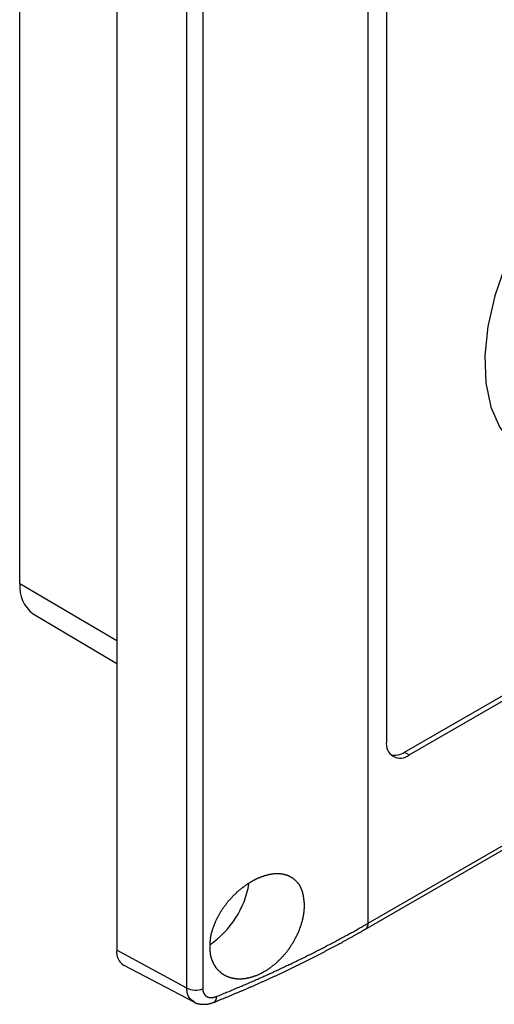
# Model space of a CAD drawing. Header units: millimetres. Extents: x 7187 to 8806, y -3756 to -2918.
# Tile 69 of 250: x 7647 to 7677, y -3756 to -3696. Entities that reach past the tile are written whole.
import ezdxf

# ---------------------------------------------------------------- set-up
doc = ezdxf.new("R2010")
doc.units = ezdxf.units.MM
doc.header["$LTSCALE"] = 3

msp = doc.modelspace()

# ---------------------------------------------------------------- linework, layer by layer
at = {"linetype": 'Continuous', "lineweight": 30}
for p, q in [((7668.798, -3751.482), (7668.798, -3553.147)), ((7647.242, -3730.493), (7647.242, -3554.61)), ((7653.241, -3556.37), (7653.241, -3753.157)), ((7657.575, -3755.49), (7657.575, -3558.703)), ((7658.562, -3558.75), (7658.562, -3755.537)), ((7668.632, -3751.848), (7931.676, -3599.996)), ((7668.798, -3751.482), (7931.842, -3599.63)), ((7669.929, -3686.364), (7669.929, -3740.256)), ((7653.241, -3734.018), (7647.242, -3730.493)), ((7671.061, -3740.909), (7688.197, -3731.016)), ((7671.343, -3741.072), (7688.624, -3731.097)), ((7648.076, -3732.356), (7653.241, -3735.412)), ((7671.061, -3740.909), (7671.343, -3741.072)), ((7657.575, -3755.49), (7653.241, -3753.157)), ((7653.681, -3754.086), (7658.015, -3756.347))]:
    msp.add_line(p, q, dxfattribs=at)
at = {"linetype": 'Continuous', "lineweight": 30, "flags": 128}
msp.add_lwpolyline([(7684.778, -3701.635), (7683.297, -3702.636), (7681.857, -3703.9), (7680.502, -3705.389), (7679.27, -3707.062), (7678.196, -3708.87), (7677.312, -3710.762), (7676.643, -3712.681), (7676.207, -3714.575), (7676.018, -3716.387), (7676.081, -3718.067), (7676.395, -3719.565), (7676.949, -3720.838), (7677.729, -3721.85), (7678.269, -3722.301)], dxfattribs=at)
at = {"linetype": 'Continuous', "lineweight": 30}
for points in [[(7664.863, -3750.356, 0), (7664.863, -3750.326, 0), (7664.853, -3750.306, 0), (7664.853, -3750.276, 0), (7664.853, -3750.246, 0), (7664.853, -3750.226, 0), (7664.843, -3750.196, 0), (7664.843, -3750.176, 0), (7664.843, -3750.146, 0), (7664.843, -3750.126, 0), (7664.833, -3750.096, 0), (7664.833, -3750.076, 0), (7664.833, -3750.046, 0), (7664.823, -3750.026, 0), (7664.823, -3749.996, 0), (7664.823, -3749.976, 0), (7664.813, -3749.946, 0), (7664.813, -3749.926, 0), (7664.813, -3749.896, 0), (7664.803, -3749.876, 0), (7664.803, -3749.846, 0), (7664.803, -3749.826, 0), (7664.793, -3749.796, 0), (7664.793, -3749.776, 0), (7664.783, -3749.756, 0), (7664.783, -3749.726, 0), (7664.773, -3749.706, 0), (7664.773, -3749.686, 0), (7664.763, -3749.656, 0), (7664.763, -3749.636, 0), (7664.753, -3749.616, 0), (7664.753, -3749.586, 0), (7664.743, -3749.566, 0), (7664.733, -3749.546, 0), (7664.733, -3749.526, 0), (7664.723, -3749.496, 0), (7664.713, -3749.476, 0), (7664.713, -3749.456, 0), (7664.703, -3749.436, 0), (7664.693, -3749.416, 0), (7664.683, -3749.396, 0), (7664.673, -3749.366, 0), (7664.663, -3749.346, 0), (7664.663, -3749.326, 0), (7664.653, -3749.306, 0), (7664.643, -3749.286, 0), (7664.633, -3749.266, 0), (7664.623, -3749.246, 0), (7664.613, -3749.226, 0), (7664.603, -3749.216, 0), (7664.593, -3749.196, 0), (7664.573, -3749.176, 0), (7664.563, -3749.156, 0), (7664.553, -3749.136, 0), (7664.543, -3749.116, 0), (7664.533, -3749.096, 0), (7664.523, -3749.086, 0), (7664.503, -3749.066, 0), (7664.493, -3749.046, 0), (7664.483, -3749.036, 0), (7664.473, -3749.016, 0), (7664.453, -3748.996, 0), (7664.443, -3748.986, 0), (7664.423, -3748.966, 0), (7664.413, -3748.946, 0), (7664.403, -3748.936, 0), (7664.383, -3748.916, 0), (7664.373, -3748.906, 0), (7664.353, -3748.886, 0), (7664.343, -3748.876, 0), (7664.323, -3748.856, 0), (7664.313, -3748.846, 0), (7664.293, -3748.836, 0), (7664.283, -3748.816, 0), (7664.263, -3748.806, 0), (7664.253, -3748.786, 0), (7664.233, -3748.776, 0), (7664.213, -3748.766, 0), (7664.203, -3748.756, 0), (7664.183, -3748.736, 0), (7664.163, -3748.726, 0), (7664.153, -3748.716, 0), (7664.133, -3748.706, 0), (7664.113, -3748.696, 0), (7664.103, -3748.676, 0), (7664.083, -3748.666, 0), (7664.063, -3748.656, 0), (7664.043, -3748.646, 0), (7664.033, -3748.636, 0), (7664.013, -3748.626, 0), (7663.993, -3748.616, 0), (7663.973, -3748.606, 0), (7663.953, -3748.596, 0), (7663.933, -3748.586, 0), (7663.913, -3748.586, 0), (7663.903, -3748.576, 0), (7663.883, -3748.566, 0), (7663.863, -3748.556, 0), (7663.843, -3748.546, 0), (7663.823, -3748.536, 0), (7663.803, -3748.536, 0), (7663.783, -3748.526, 0), (7663.763, -3748.516, 0), (7663.743, -3748.516, 0), (7663.723, -3748.506, 0), (7663.703, -3748.496, 0), (7663.683, -3748.496, 0), (7663.663, -3748.486, 0), (7663.633, -3748.486, 0), (7663.613, -3748.476, 0), (7663.593, -3748.476, 0), (7663.573, -3748.466, 0), (7663.553, -3748.466, 0), (7663.533, -3748.456, 0), (7663.513, -3748.456, 0), (7663.483, -3748.456, 0), (7663.463, -3748.446, 0), (7663.443, -3748.446, 0), (7663.423, -3748.446, 0), (7663.403, -3748.436, 0), (7663.373, -3748.436, 0), (7663.353, -3748.436, 0), (7663.333, -3748.436, 0), (7663.303, -3748.436, 0), (7663.283, -3748.426, 0), (7663.263, -3748.426, 0), (7663.243, -3748.426, 0), (7663.213, -3748.426, 0), (7663.193, -3748.426, 0), (7663.173, -3748.426, 0), (7663.143, -3748.426, 0), (7663.123, -3748.426, 0), (7663.093, -3748.426, 0), (7663.073, -3748.426, 0), (7663.053, -3748.426, 0), (7663.023, -3748.436, 0), (7663.003, -3748.436, 0), (7662.973, -3748.436, 0), (7662.953, -3748.436, 0), (7662.933, -3748.436, 0), (7662.903, -3748.446, 0), (7662.883, -3748.446, 0), (7662.853, -3748.446, 0), (7662.833, -3748.456, 0), (7662.803, -3748.456, 0), (7662.783, -3748.466, 0), (7662.753, -3748.466, 0), (7662.733, -3748.466, 0), (7662.703, -3748.476, 0), (7662.683, -3748.476, 0), (7662.653, -3748.486, 0), (7662.633, -3748.486, 0), (7662.603, -3748.496, 0), (7662.583, -3748.506, 0), (7662.553, -3748.506, 0), (7662.533, -3748.516, 0), (7662.503, -3748.526, 0), (7662.473, -3748.526, 0), (7662.453, -3748.536, 0), (7662.423, -3748.546, 0), (7662.403, -3748.546, 0), (7662.373, -3748.556, 0), (7662.353, -3748.566, 0), (7662.323, -3748.576, 0), (7662.293, -3748.586, 0), (7662.273, -3748.596, 0), (7662.243, -3748.606, 0), (7662.223, -3748.616, 0), (7662.193, -3748.616, 0), (7662.163, -3748.626, 0), (7662.143, -3748.636, 0), (7662.113, -3748.646, 0), (7662.093, -3748.666, 0), (7662.063, -3748.676, 0), (7662.033, -3748.686, 0), (7662.013, -3748.696, 0), (7661.983, -3748.706, 0), (7661.963, -3748.716, 0), (7661.933, -3748.726, 0), (7661.903, -3748.746, 0), (7661.883, -3748.756, 0), (7661.853, -3748.766, 0), (7661.823, -3748.776, 0), (7661.803, -3748.796, 0), (7661.773, -3748.806, 0), (7661.753, -3748.816, 0), (7661.723, -3748.836, 0), (7661.693, -3748.846, 0), (7661.673, -3748.856, 0), (7661.643, -3748.876, 0), (7661.623, -3748.886, 0), (7661.593, -3748.906, 0), (7661.563, -3748.916, 0), (7661.543, -3748.936, 0), (7661.513, -3748.946, 0), (7661.493, -3748.966, 0), (7661.463, -3748.986, 0), (7661.433, -3748.996, 0), (7661.413, -3749.016, 0), (7661.383, -3749.026, 0), (7661.363, -3749.046, 0), (7661.333, -3749.066, 0), (7661.313, -3749.076, 0), (7661.283, -3749.096, 0), (7661.253, -3749.116, 0), (7661.233, -3749.136, 0), (7661.203, -3749.146, 0), (7661.183, -3749.166, 0), (7661.153, -3749.186, 0), (7661.133, -3749.206, 0), (7661.103, -3749.226, 0), (7661.083, -3749.246, 0), (7661.053, -3749.266, 0), (7661.033, -3749.276, 0), (7661.003, -3749.296, 0), (7660.983, -3749.316, 0), (7660.953, -3749.336, 0), (7660.933, -3749.356, 0), (7660.903, -3749.376, 0), (7660.883, -3749.396, 0), (7660.853, -3749.416, 0), (7660.833, -3749.436, 0), (7660.803, -3749.456, 0), (7660.783, -3749.486, 0), (7660.753, -3749.506, 0), (7660.733, -3749.526, 0), (7660.713, -3749.546, 0), (7660.683, -3749.566, 0), (7660.663, -3749.586, 0), (7660.643, -3749.606, 0), (7660.613, -3749.636, 0), (7660.593, -3749.656, 0), (7660.563, -3749.676, 0), (7660.543, -3749.696, 0), (7660.523, -3749.726, 0), (7660.493, -3749.746, 0), (7660.473, -3749.766, 0), (7660.453, -3749.796, 0), (7660.433, -3749.816, 0), (7660.403, -3749.836, 0), (7660.383, -3749.866, 0), (7660.363, -3749.886, 0), (7660.343, -3749.906, 0), (7660.313, -3749.936, 0), (7660.293, -3749.956, 0), (7660.273, -3749.986, 0), (7660.253, -3750.006, 0), (7660.233, -3750.026, 0), (7660.203, -3750.056, 0), (7660.183, -3750.076, 0), (7660.163, -3750.106, 0), (7660.143, -3750.126, 0), (7660.123, -3750.156, 0), (7660.103, -3750.176, 0), (7660.083, -3750.206, 0), (7660.063, -3750.236, 0), (7660.043, -3750.256, 0), (7660.023, -3750.286, 0), (7660.003, -3750.306, 0), (7659.983, -3750.336, 0), (7659.963, -3750.356, 0), (7659.943, -3750.386, 0), (7659.923, -3750.416, 0), (7659.903, -3750.436, 0), (7659.883, -3750.466, 0), (7659.863, -3750.496, 0), (7659.843, -3750.516, 0), (7659.823, -3750.546, 0), (7659.803, -3750.576, 0), (7659.793, -3750.596, 0), (7659.773, -3750.626, 0), (7659.753, -3750.656, 0), (7659.733, -3750.686, 0), (7659.713, -3750.706, 0), (7659.703, -3750.736, 0), (7659.683, -3750.766, 0), (7659.663, -3750.786, 0), (7659.643, -3750.816, 0), (7659.633, -3750.846, 0), (7659.613, -3750.876, 0), (7659.593, -3750.906, 0), (7659.583, -3750.926, 0), (7659.563, -3750.956, 0), (7659.553, -3750.986, 0), (7659.533, -3751.016, 0), (7659.523, -3751.046, 0), (7659.503, -3751.066, 0), (7659.493, -3751.096, 0), (7659.473, -3751.126, 0), (7659.463, -3751.156, 0), (7659.443, -3751.186, 0), (7659.433, -3751.216, 0), (7659.413, -3751.236, 0), (7659.403, -3751.266, 0), (7659.393, -3751.296, 0), (7659.373, -3751.326, 0), (7659.363, -3751.356, 0), (7659.353, -3751.386, 0), (7659.333, -3751.416, 0), (7659.323, -3751.436, 0), (7659.313, -3751.466, 0), (7659.303, -3751.496, 0), (7659.283, -3751.526, 0), (7659.273, -3751.556, 0), (7659.263, -3751.586, 0), (7659.253, -3751.616, 0), (7659.243, -3751.636, 0), (7659.233, -3751.666, 0), (7659.223, -3751.696, 0), (7659.213, -3751.726, 0), (7659.203, -3751.756, 0), (7659.193, -3751.786, 0), (7659.183, -3751.816, 0), (7659.173, -3751.846, 0), (7659.163, -3751.876, 0), (7659.153, -3751.896, 0), (7659.143, -3751.926, 0), (7659.133, -3751.956, 0), (7659.123, -3751.986, 0), (7659.123, -3752.016, 0), (7659.113, -3752.046, 0), (7659.103, -3752.076, 0), (7659.093, -3752.106, 0), (7659.093, -3752.126, 0), (7659.083, -3752.156, 0), (7659.073, -3752.186, 0), (7659.073, -3752.216, 0), (7659.063, -3752.246, 0), (7659.053, -3752.276, 0), (7659.053, -3752.296, 0), (7659.043, -3752.326, 0), (7659.043, -3752.356, 0), (7659.033, -3752.386, 0), (7659.033, -3752.416, 0), (7659.023, -3752.446, 0), (7659.023, -3752.466, 0), (7659.023, -3752.496, 0), (7659.013, -3752.526, 0), (7659.013, -3752.556, 0), (7659.013, -3752.586, 0), (7659.003, -3752.606, 0), (7659.003, -3752.636, 0), (7659.003, -3752.666, 0), (7659.003, -3752.696, 0), (7658.993, -3752.716, 0), (7658.993, -3752.746, 0), (7658.993, -3752.776, 0), (7658.993, -3752.806, 0), (7658.993, -3752.826, 0), (7658.993, -3752.856, 0), (7658.993, -3752.886, 0), (7658.993, -3752.906, 0), (7658.993, -3752.936, 0), (7658.993, -3752.966, 0), (7658.993, -3752.986, 0), (7658.993, -3753.016, 0), (7658.993, -3753.046, 0), (7658.993, -3753.066, 0), (7658.993, -3753.096, 0), (7658.993, -3753.126, 0), (7659.003, -3753.146, 0), (7659.003, -3753.176, 0), (7659.003, -3753.196, 0), (7659.003, -3753.226, 0), (7659.013, -3753.246, 0), (7659.013, -3753.276, 0), (7659.013, -3753.296, 0), (7659.023, -3753.326, 0), (7659.023, -3753.346, 0), (7659.023, -3753.376, 0), (7659.033, -3753.396, 0), (7659.033, -3753.426, 0), (7659.043, -3753.446, 0), (7659.043, -3753.476, 0), (7659.053, -3753.496, 0), (7659.053, -3753.516, 0), (7659.063, -3753.546, 0), (7659.073, -3753.566, 0), (7659.073, -3753.596, 0), (7659.083, -3753.616, 0), (7659.093, -3753.636, 0), (7659.093, -3753.666, 0), (7659.103, -3753.686, 0), (7659.113, -3753.706, 0), (7659.123, -3753.726, 0), (7659.123, -3753.756, 0), (7659.133, -3753.776, 0), (7659.143, -3753.796, 0), (7659.153, -3753.816, 0), (7659.163, -3753.836, 0), (7659.173, -3753.866, 0), (7659.183, -3753.886, 0), (7659.193, -3753.906, 0), (7659.203, -3753.926, 0), (7659.213, -3753.946, 0), (7659.223, -3753.966, 0), (7659.233, -3753.986, 0), (7659.243, -3754.006, 0), (7659.253, -3754.026, 0), (7659.263, -3754.046, 0), (7659.273, -3754.066, 0), (7659.293, -3754.086, 0), (7659.303, -3754.106, 0), (7659.313, -3754.126, 0), (7659.323, -3754.146, 0), (7659.333, -3754.166, 0), (7659.353, -3754.186, 0), (7659.363, -3754.196, 0), (7659.373, -3754.216, 0), (7659.393, -3754.236, 0), (7659.403, -3754.256, 0), (7659.413, -3754.276, 0), (7659.433, -3754.286, 0), (7659.443, -3754.306, 0), (7659.463, -3754.326, 0), (7659.473, -3754.336, 0), (7659.493, -3754.356, 0), (7659.503, -3754.376, 0), (7659.523, -3754.386, 0), (7659.533, -3754.406, 0), (7659.553, -3754.416, 0), (7659.563, -3754.436, 0), (7659.583, -3754.446, 0), (7659.603, -3754.466, 0), (7659.613, -3754.476, 0), (7659.633, -3754.496, 0), (7659.653, -3754.506, 0), (7659.663, -3754.526, 0), (7659.683, -3754.536, 0), (7659.703, -3754.546, 0), (7659.713, -3754.566, 0), (7659.733, -3754.576, 0), (7659.753, -3754.586, 0), (7659.773, -3754.606, 0), (7659.793, -3754.616, 0), (7659.803, -3754.626, 0), (7659.823, -3754.636, 0), (7659.843, -3754.646, 0), (7659.863, -3754.666, 0), (7659.883, -3754.676, 0), (7659.903, -3754.686, 0), (7659.923, -3754.696, 0), (7659.943, -3754.706, 0), (7659.963, -3754.716, 0), (7659.983, -3754.726, 0), (7660.003, -3754.736, 0), (7660.023, -3754.746, 0), (7660.043, -3754.756, 0), (7660.063, -3754.766, 0), (7660.083, -3754.776, 0), (7660.103, -3754.776, 0), (7660.123, -3754.786, 0), (7660.143, -3754.796, 0), (7660.163, -3754.806, 0), (7660.183, -3754.816, 0), (7660.213, -3754.816, 0), (7660.233, -3754.826, 0), (7660.253, -3754.836, 0), (7660.273, -3754.836, 0), (7660.293, -3754.846, 0), (7660.313, -3754.856, 0), (7660.343, -3754.856, 0), (7660.363, -3754.866, 0), (7660.383, -3754.866, 0), (7660.403, -3754.876, 0), (7660.433, -3754.876, 0), (7660.453, -3754.886, 0), (7660.473, -3754.886, 0), (7660.503, -3754.886, 0), (7660.523, -3754.896, 0), (7660.543, -3754.896, 0), (7660.573, -3754.896, 0), (7660.593, -3754.906, 0), (7660.613, -3754.906, 0), (7660.643, -3754.906, 0), (7660.663, -3754.916, 0), (7660.683, -3754.916, 0), (7660.713, -3754.916, 0), (7660.733, -3754.916, 0), (7660.763, -3754.916, 0), (7660.783, -3754.916, 0), (7660.803, -3754.916, 0), (7660.833, -3754.916, 0), (7660.853, -3754.916, 0), (7660.883, -3754.916, 0), (7660.903, -3754.916, 0), (7660.933, -3754.916, 0), (7660.953, -3754.916, 0), (7660.983, -3754.916, 0), (7661.003, -3754.916, 0), (7661.033, -3754.916, 0), (7661.053, -3754.906, 0), (7661.083, -3754.906, 0), (7661.103, -3754.906, 0), (7661.133, -3754.906, 0), (7661.153, -3754.896, 0), (7661.183, -3754.896, 0), (7661.203, -3754.896, 0), (7661.233, -3754.886, 0), (7661.263, -3754.886, 0), (7661.283, -3754.876, 0), (7661.313, -3754.876, 0), (7661.333, -3754.866, 0), (7661.363, -3754.866, 0), (7661.383, -3754.856, 0), (7661.413, -3754.856, 0), (7661.443, -3754.846, 0), (7661.463, -3754.846, 0), (7661.493, -3754.836, 0), (7661.513, -3754.826, 0), (7661.543, -3754.826, 0), (7661.573, -3754.816, 0), (7661.593, -3754.806, 0), (7661.623, -3754.796, 0), (7661.643, -3754.796, 0), (7661.673, -3754.786, 0), (7661.703, -3754.776, 0), (7661.723, -3754.766, 0), (7661.753, -3754.756, 0), (7661.773, -3754.746, 0), (7661.803, -3754.736, 0), (7661.833, -3754.726, 0), (7661.853, -3754.716, 0), (7661.883, -3754.706, 0), (7661.903, -3754.696, 0), (7661.933, -3754.686, 0), (7661.963, -3754.676, 0), (7661.983, -3754.666, 0), (7662.013, -3754.656, 0), (7662.043, -3754.646, 0), (7662.063, -3754.626, 0), (7662.093, -3754.616, 0), (7662.113, -3754.606, 0), (7662.143, -3754.596, 0), (7662.173, -3754.576, 0), (7662.193, -3754.566, 0), (7662.223, -3754.556, 0), (7662.243, -3754.536, 0), (7662.273, -3754.526, 0), (7662.303, -3754.516, 0), (7662.323, -3754.496, 0), (7662.353, -3754.486, 0), (7662.373, -3754.466, 0), (7662.403, -3754.456, 0), (7662.423, -3754.436, 0), (7662.453, -3754.426, 0), (7662.483, -3754.406, 0), (7662.503, -3754.396, 0), (7662.533, -3754.376, 0), (7662.553, -3754.356, 0), (7662.583, -3754.346, 0), (7662.603, -3754.326, 0), (7662.633, -3754.306, 0), (7662.653, -3754.296, 0), (7662.683, -3754.276, 0), (7662.703, -3754.256, 0), (7662.733, -3754.236, 0), (7662.753, -3754.216, 0), (7662.783, -3754.206, 0), (7662.803, -3754.186, 0), (7662.833, -3754.166, 0), (7662.853, -3754.146, 0), (7662.883, -3754.126, 0), (7662.903, -3754.106, 0), (7662.933, -3754.086, 0), (7662.953, -3754.066, 0), (7662.983, -3754.046, 0), (7663.003, -3754.026, 0), (7663.023, -3754.006, 0), (7663.053, -3753.986, 0), (7663.073, -3753.966, 0), (7663.103, -3753.946, 0), (7663.123, -3753.926, 0), (7663.143, -3753.906, 0), (7663.173, -3753.886, 0), (7663.193, -3753.866, 0), (7663.213, -3753.836, 0), (7663.243, -3753.816, 0), (7663.263, -3753.796, 0), (7663.283, -3753.776, 0), (7663.313, -3753.746, 0), (7663.333, -3753.726, 0), (7663.353, -3753.706, 0), (7663.373, -3753.686, 0), (7663.403, -3753.656, 0), (7663.423, -3753.636, 0), (7663.443, -3753.616, 0), (7663.463, -3753.586, 0), (7663.493, -3753.566, 0), (7663.513, -3753.536, 0), (7663.533, -3753.516, 0), (7663.553, -3753.496, 0), (7663.573, -3753.466, 0), (7663.593, -3753.446, 0), (7663.613, -3753.416, 0), (7663.643, -3753.396, 0), (7663.663, -3753.366, 0), (7663.683, -3753.346, 0), (7663.703, -3753.316, 0), (7663.723, -3753.296, 0), (7663.743, -3753.266, 0), (7663.763, -3753.246, 0), (7663.783, -3753.216, 0), (7663.803, -3753.186, 0), (7663.823, -3753.166, 0), (7663.843, -3753.136, 0), (7663.863, -3753.116, 0), (7663.883, -3753.086, 0), (7663.903, -3753.056, 0), (7663.923, -3753.036, 0), (7663.943, -3753.006, 0), (7663.953, -3752.976, 0), (7663.973, -3752.956, 0), (7663.993, -3752.926, 0), (7664.013, -3752.896, 0), (7664.033, -3752.866, 0), (7664.043, -3752.846, 0), (7664.063, -3752.816, 0), (7664.083, -3752.786, 0), (7664.103, -3752.756, 0), (7664.113, -3752.736, 0), (7664.133, -3752.706, 0), (7664.153, -3752.676, 0), (7664.173, -3752.646, 0), (7664.183, -3752.616, 0), (7664.203, -3752.596, 0), (7664.213, -3752.566, 0), (7664.233, -3752.536, 0), (7664.253, -3752.506, 0), (7664.263, -3752.476, 0), (7664.283, -3752.446, 0), (7664.293, -3752.416, 0), (7664.313, -3752.396, 0), (7664.323, -3752.366, 0), (7664.343, -3752.336, 0), (7664.353, -3752.306, 0), (7664.373, -3752.276, 0), (7664.383, -3752.246, 0), (7664.403, -3752.216, 0), (7664.413, -3752.186, 0), (7664.423, -3752.156, 0), (7664.443, -3752.136, 0), (7664.453, -3752.106, 0), (7664.463, -3752.076, 0), (7664.483, -3752.046, 0), (7664.493, -3752.016, 0), (7664.503, -3751.986, 0), (7664.513, -3751.956, 0), (7664.533, -3751.926, 0), (7664.543, -3751.896, 0), (7664.553, -3751.866, 0), (7664.563, -3751.836, 0), (7664.573, -3751.806, 0), (7664.583, -3751.776, 0), (7664.603, -3751.746, 0), (7664.613, -3751.716, 0), (7664.623, -3751.686, 0), (7664.633, -3751.656, 0), (7664.643, -3751.636, 0), (7664.653, -3751.606, 0), (7664.663, -3751.576, 0), (7664.673, -3751.546, 0), (7664.683, -3751.516, 0), (7664.683, -3751.486, 0), (7664.693, -3751.456, 0), (7664.703, -3751.426, 0), (7664.713, -3751.396, 0), (7664.723, -3751.366, 0), (7664.733, -3751.336, 0), (7664.733, -3751.306, 0), (7664.743, -3751.276, 0), (7664.753, -3751.246, 0), (7664.753, -3751.226, 0), (7664.763, -3751.196, 0), (7664.773, -3751.166, 0), (7664.773, -3751.136, 0), (7664.783, -3751.106, 0), (7664.783, -3751.076, 0), (7664.793, -3751.046, 0), (7664.793, -3751.016, 0), (7664.803, -3750.996, 0), (7664.803, -3750.966, 0), (7664.813, -3750.936, 0), (7664.813, -3750.906, 0), (7664.823, -3750.876, 0), (7664.823, -3750.846, 0), (7664.823, -3750.826, 0), (7664.833, -3750.796, 0), (7664.833, -3750.766, 0), (7664.833, -3750.736, 0), (7664.833, -3750.706, 0), (7664.843, -3750.686, 0), (7664.843, -3750.656, 0), (7664.843, -3750.626, 0), (7664.843, -3750.596, 0), (7664.853, -3750.576, 0), (7664.853, -3750.546, 0), (7664.853, -3750.516, 0), (7664.853, -3750.486, 0), (7664.853, -3750.466, 0), (7664.853, -3750.436, 0), (7664.863, -3750.406, 0), (7664.863, -3750.376, 0), (7664.863, -3750.356, 0)], [(7659.413, -3756.016, 0), (7659.493, -3755.976, 0), (7659.573, -3755.946, 0), (7659.653, -3755.916, 0), (7659.723, -3755.886, 0), (7659.803, -3755.856, 0), (7659.883, -3755.816, 0), (7659.963, -3755.786, 0), (7660.043, -3755.756, 0), (7660.123, -3755.726, 0), (7660.193, -3755.696, 0), (7660.273, -3755.656, 0), (7660.353, -3755.626, 0), (7660.433, -3755.596, 0), (7660.503, -3755.566, 0), (7660.583, -3755.526, 0), (7660.663, -3755.496, 0), (7660.743, -3755.466, 0), (7660.813, -3755.436, 0), (7660.893, -3755.396, 0), (7660.973, -3755.366, 0), (7661.053, -3755.336, 0), (7661.123, -3755.296, 0), (7661.203, -3755.266, 0), (7661.283, -3755.236, 0), (7661.353, -3755.206, 0), (7661.433, -3755.166, 0), (7661.513, -3755.136, 0), (7661.583, -3755.106, 0), (7661.663, -3755.066, 0), (7661.743, -3755.036, 0), (7661.813, -3755.006, 0), (7661.893, -3754.966, 0), (7661.963, -3754.936, 0), (7662.043, -3754.896, 0), (7662.123, -3754.866, 0), (7662.193, -3754.836, 0), (7662.273, -3754.796, 0), (7662.343, -3754.766, 0), (7662.423, -3754.736, 0), (7662.503, -3754.696, 0), (7662.573, -3754.666, 0), (7662.653, -3754.626, 0), (7662.723, -3754.596, 0), (7662.803, -3754.566, 0), (7662.873, -3754.526, 0), (7662.953, -3754.496, 0), (7663.023, -3754.456, 0), (7663.103, -3754.426, 0), (7663.173, -3754.386, 0), (7663.253, -3754.356, 0), (7663.323, -3754.316, 0), (7663.403, -3754.286, 0), (7663.473, -3754.246, 0), (7663.543, -3754.216, 0), (7663.623, -3754.176, 0), (7663.693, -3754.146, 0), (7663.773, -3754.106, 0), (7663.843, -3754.076, 0), (7663.913, -3754.036, 0), (7663.993, -3754.006, 0), (7664.063, -3753.966, 0), (7664.143, -3753.936, 0), (7664.213, -3753.896, 0), (7664.283, -3753.866, 0), (7664.363, -3753.826, 0), (7664.433, -3753.796, 0), (7664.503, -3753.756, 0), (7664.583, -3753.726, 0), (7664.653, -3753.686, 0), (7664.723, -3753.646, 0), (7664.793, -3753.616, 0), (7664.873, -3753.576, 0), (7664.943, -3753.546, 0), (7665.013, -3753.506, 0), (7665.093, -3753.466, 0), (7665.163, -3753.436, 0), (7665.233, -3753.396, 0), (7665.303, -3753.366, 0), (7665.373, -3753.326, 0), (7665.453, -3753.286, 0), (7665.523, -3753.256, 0), (7665.593, -3753.216, 0), (7665.663, -3753.176, 0), (7665.733, -3753.146, 0), (7665.813, -3753.106, 0), (7665.883, -3753.066, 0), (7665.953, -3753.036, 0), (7666.023, -3752.996, 0), (7666.093, -3752.956, 0), (7666.163, -3752.926, 0), (7666.233, -3752.886, 0), (7666.303, -3752.846, 0), (7666.373, -3752.816, 0), (7666.453, -3752.776, 0), (7666.523, -3752.736, 0), (7666.593, -3752.696, 0), (7666.663, -3752.666, 0), (7666.733, -3752.626, 0), (7666.803, -3752.586, 0), (7666.873, -3752.556, 0), (7666.943, -3752.516, 0), (7667.013, -3752.476, 0), (7667.083, -3752.436, 0), (7667.153, -3752.396, 0), (7667.223, -3752.366, 0), (7667.293, -3752.326, 0), (7667.363, -3752.286, 0), (7667.433, -3752.246, 0), (7667.503, -3752.216, 0), (7667.563, -3752.176, 0), (7667.633, -3752.136, 0), (7667.703, -3752.096, 0), (7667.773, -3752.056, 0), (7667.843, -3752.026, 0), (7667.913, -3751.986, 0), (7667.983, -3751.946, 0), (7668.053, -3751.906, 0), (7668.123, -3751.866, 0), (7668.183, -3751.826, 0), (7668.253, -3751.796, 0), (7668.323, -3751.756, 0), (7668.393, -3751.716, 0), (7668.463, -3751.676, 0), (7668.523, -3751.636, 0), (7668.593, -3751.596, 0), (7668.663, -3751.556, 0), (7668.733, -3751.516, 0), (7668.803, -3751.486, 0)], [(7659.263, -3756.376, 0), (7659.303, -3756.356, 0), (7659.353, -3756.336, 0), (7659.393, -3756.316, 0), (7659.433, -3756.296, 0), (7659.483, -3756.286, 0), (7659.523, -3756.266, 0), (7659.573, -3756.246, 0), (7659.613, -3756.226, 0), (7659.663, -3756.206, 0), (7659.703, -3756.186, 0), (7659.753, -3756.166, 0), (7659.793, -3756.156, 0), (7659.843, -3756.136, 0), (7659.883, -3756.116, 0), (7659.933, -3756.096, 0), (7659.973, -3756.076, 0), (7660.023, -3756.056, 0), (7660.063, -3756.046, 0), (7660.113, -3756.026, 0), (7660.153, -3756.006, 0), (7660.193, -3755.986, 0), (7660.243, -3755.966, 0), (7660.283, -3755.946, 0), (7660.333, -3755.926, 0), (7660.373, -3755.916, 0), (7660.423, -3755.896, 0), (7660.463, -3755.876, 0), (7660.513, -3755.856, 0), (7660.553, -3755.836, 0), (7660.603, -3755.816, 0), (7660.643, -3755.796, 0), (7660.683, -3755.786, 0), (7660.733, -3755.766, 0), (7660.773, -3755.746, 0), (7660.823, -3755.726, 0), (7660.863, -3755.706, 0), (7660.913, -3755.686, 0), (7660.953, -3755.666, 0), (7660.993, -3755.646, 0), (7661.043, -3755.636, 0), (7661.083, -3755.616, 0), (7661.133, -3755.596, 0), (7661.173, -3755.576, 0), (7661.223, -3755.556, 0), (7661.263, -3755.536, 0), (7661.303, -3755.516, 0), (7661.353, -3755.496, 0), (7661.393, -3755.476, 0), (7661.443, -3755.466, 0), (7661.483, -3755.446, 0), (7661.523, -3755.426, 0), (7661.573, -3755.406, 0), (7661.613, -3755.386, 0), (7661.653, -3755.366, 0), (7661.703, -3755.346, 0), (7661.743, -3755.326, 0), (7661.793, -3755.306, 0), (7661.833, -3755.286, 0), (7661.873, -3755.266, 0), (7661.923, -3755.246, 0), (7661.963, -3755.236, 0), (7662.003, -3755.216, 0), (7662.053, -3755.196, 0), (7662.093, -3755.176, 0), (7662.133, -3755.156, 0), (7662.183, -3755.136, 0), (7662.223, -3755.116, 0), (7662.263, -3755.096, 0), (7662.313, -3755.076, 0), (7662.353, -3755.056, 0), (7662.393, -3755.036, 0), (7662.443, -3755.016, 0), (7662.483, -3754.996, 0), (7662.523, -3754.976, 0), (7662.573, -3754.956, 0), (7662.613, -3754.936, 0), (7662.653, -3754.916, 0), (7662.703, -3754.896, 0), (7662.743, -3754.876, 0), (7662.783, -3754.856, 0), (7662.823, -3754.836, 0), (7662.873, -3754.816, 0), (7662.913, -3754.806, 0), (7662.953, -3754.786, 0), (7663.003, -3754.766, 0), (7663.043, -3754.746, 0), (7663.083, -3754.726, 0), (7663.123, -3754.706, 0), (7663.173, -3754.686, 0), (7663.213, -3754.666, 0), (7663.253, -3754.646, 0), (7663.293, -3754.626, 0), (7663.343, -3754.606, 0), (7663.383, -3754.586, 0), (7663.423, -3754.566, 0), (7663.473, -3754.546, 0), (7663.513, -3754.526, 0), (7663.553, -3754.506, 0), (7663.593, -3754.486, 0), (7663.633, -3754.466, 0), (7663.683, -3754.446, 0), (7663.723, -3754.426, 0), (7663.763, -3754.406, 0), (7663.803, -3754.386, 0), (7663.853, -3754.356, 0), (7663.893, -3754.336, 0), (7663.933, -3754.316, 0), (7663.973, -3754.296, 0), (7664.023, -3754.276, 0), (7664.063, -3754.256, 0), (7664.103, -3754.236, 0), (7664.143, -3754.216, 0), (7664.183, -3754.196, 0), (7664.233, -3754.176, 0), (7664.273, -3754.156, 0), (7664.313, -3754.136, 0), (7664.353, -3754.116, 0), (7664.393, -3754.096, 0), (7664.443, -3754.076, 0), (7664.483, -3754.056, 0), (7664.523, -3754.036, 0), (7664.563, -3754.016, 0), (7664.603, -3753.996, 0), (7664.643, -3753.976, 0), (7664.693, -3753.956, 0), (7664.733, -3753.936, 0), (7664.773, -3753.916, 0), (7664.813, -3753.886, 0), (7664.853, -3753.866, 0), (7664.893, -3753.846, 0), (7664.943, -3753.826, 0), (7664.983, -3753.806, 0), (7665.023, -3753.786, 0), (7665.063, -3753.766, 0), (7665.103, -3753.746, 0), (7665.143, -3753.726, 0), (7665.183, -3753.706, 0), (7665.233, -3753.686, 0), (7665.273, -3753.666, 0), (7665.313, -3753.646, 0), (7665.353, -3753.616, 0), (7665.393, -3753.596, 0), (7665.433, -3753.576, 0), (7665.473, -3753.556, 0), (7665.513, -3753.536, 0), (7665.563, -3753.516, 0), (7665.603, -3753.496, 0), (7665.643, -3753.476, 0), (7665.683, -3753.456, 0), (7665.723, -3753.436, 0), (7665.763, -3753.416, 0), (7665.803, -3753.386, 0), (7665.843, -3753.366, 0), (7665.883, -3753.346, 0), (7665.923, -3753.326, 0), (7665.973, -3753.306, 0), (7666.013, -3753.286, 0), (7666.053, -3753.266, 0), (7666.093, -3753.246, 0), (7666.133, -3753.216, 0), (7666.173, -3753.196, 0), (7666.213, -3753.176, 0), (7666.253, -3753.156, 0), (7666.293, -3753.136, 0), (7666.333, -3753.116, 0), (7666.373, -3753.096, 0), (7666.413, -3753.076, 0), (7666.453, -3753.046, 0), (7666.493, -3753.026, 0), (7666.533, -3753.006, 0), (7666.573, -3752.986, 0), (7666.613, -3752.966, 0), (7666.653, -3752.946, 0), (7666.693, -3752.926, 0), (7666.743, -3752.896, 0), (7666.783, -3752.876, 0), (7666.823, -3752.856, 0), (7666.863, -3752.836, 0), (7666.903, -3752.816, 0), (7666.943, -3752.796, 0), (7666.983, -3752.776, 0), (7667.023, -3752.746, 0), (7667.063, -3752.726, 0), (7667.103, -3752.706, 0), (7667.143, -3752.686, 0), (7667.183, -3752.666, 0), (7667.223, -3752.646, 0), (7667.263, -3752.616, 0), (7667.303, -3752.596, 0), (7667.333, -3752.576, 0), (7667.373, -3752.556, 0), (7667.413, -3752.536, 0), (7667.453, -3752.506, 0), (7667.493, -3752.486, 0), (7667.533, -3752.466, 0), (7667.573, -3752.446, 0), (7667.613, -3752.426, 0), (7667.653, -3752.406, 0), (7667.693, -3752.376, 0), (7667.733, -3752.356, 0), (7667.773, -3752.336, 0), (7667.813, -3752.316, 0), (7667.853, -3752.296, 0), (7667.893, -3752.266, 0), (7667.933, -3752.246, 0), (7667.973, -3752.226, 0), (7668.013, -3752.206, 0), (7668.043, -3752.176, 0), (7668.083, -3752.156, 0), (7668.123, -3752.136, 0), (7668.163, -3752.116, 0), (7668.203, -3752.096, 0), (7668.243, -3752.066, 0), (7668.283, -3752.046, 0), (7668.323, -3752.026, 0), (7668.363, -3752.006, 0), (7668.403, -3751.976, 0), (7668.443, -3751.956, 0), (7668.473, -3751.936, 0), (7668.513, -3751.916, 0), (7668.553, -3751.896, 0), (7668.593, -3751.866, 0), (7668.633, -3751.846, 0)], [(7658.023, -3756.336, 0), (7658.023, -3756.326, 0), (7658.013, -3756.326, 0), (7658.013, -3756.326, 0), (7658.013, -3756.326, 0), (7658.003, -3756.316, 0), (7658.003, -3756.316, 0), (7657.993, -3756.316, 0), (7657.993, -3756.316, 0), (7657.983, -3756.306, 0), (7657.983, -3756.306, 0), (7657.983, -3756.306, 0), (7657.973, -3756.306, 0), (7657.973, -3756.296, 0), (7657.963, -3756.296, 0), (7657.963, -3756.296, 0), (7657.953, -3756.296, 0), (7657.953, -3756.286, 0), (7657.953, -3756.286, 0), (7657.943, -3756.286, 0), (7657.943, -3756.276, 0), (7657.933, -3756.276, 0), (7657.933, -3756.276, 0), (7657.933, -3756.276, 0), (7657.923, -3756.266, 0), (7657.923, -3756.266, 0), (7657.913, -3756.266, 0), (7657.913, -3756.266, 0), (7657.913, -3756.256, 0), (7657.903, -3756.256, 0), (7657.903, -3756.256, 0), (7657.893, -3756.256, 0), (7657.893, -3756.246, 0), (7657.893, -3756.246, 0), (7657.883, -3756.246, 0), (7657.883, -3756.236, 0), (7657.873, -3756.236, 0), (7657.873, -3756.236, 0), (7657.873, -3756.236, 0), (7657.863, -3756.226, 0), (7657.863, -3756.226, 0), (7657.853, -3756.226, 0), (7657.853, -3756.216, 0), (7657.853, -3756.216, 0), (7657.843, -3756.216, 0), (7657.843, -3756.216, 0), (7657.843, -3756.206, 0), (7657.833, -3756.206, 0), (7657.833, -3756.206, 0), (7657.823, -3756.196, 0), (7657.823, -3756.196, 0), (7657.823, -3756.196, 0), (7657.813, -3756.186, 0), (7657.813, -3756.186, 0), (7657.813, -3756.186, 0), (7657.803, -3756.176, 0), (7657.803, -3756.176, 0), (7657.803, -3756.176, 0), (7657.793, -3756.166, 0), (7657.793, -3756.166, 0), (7657.793, -3756.166, 0), (7657.783, -3756.156, 0), (7657.783, -3756.156, 0), (7657.783, -3756.156, 0), (7657.773, -3756.146, 0), (7657.773, -3756.146, 0), (7657.773, -3756.136, 0), (7657.763, -3756.136, 0), (7657.763, -3756.136, 0), (7657.763, -3756.126, 0), (7657.753, -3756.126, 0), (7657.753, -3756.126, 0), (7657.753, -3756.116, 0), (7657.743, -3756.116, 0), (7657.743, -3756.106, 0), (7657.743, -3756.106, 0), (7657.743, -3756.106, 0), (7657.733, -3756.096, 0), (7657.733, -3756.096, 0), (7657.733, -3756.086, 0), (7657.723, -3756.086, 0), (7657.723, -3756.086, 0), (7657.723, -3756.076, 0), (7657.723, -3756.076, 0), (7657.713, -3756.066, 0), (7657.713, -3756.066, 0), (7657.713, -3756.056, 0), (7657.703, -3756.056, 0), (7657.703, -3756.056, 0), (7657.703, -3756.046, 0), (7657.703, -3756.046, 0), (7657.693, -3756.036, 0), (7657.693, -3756.036, 0), (7657.693, -3756.026, 0), (7657.693, -3756.026, 0), (7657.683, -3756.016, 0), (7657.683, -3756.016, 0), (7657.683, -3756.006, 0), (7657.683, -3756.006, 0), (7657.683, -3755.996, 0), (7657.673, -3755.996, 0), (7657.673, -3755.996, 0), (7657.673, -3755.986, 0), (7657.673, -3755.986, 0), (7657.663, -3755.976, 0), (7657.663, -3755.976, 0), (7657.663, -3755.966, 0), (7657.663, -3755.966, 0), (7657.663, -3755.956, 0), (7657.653, -3755.956, 0), (7657.653, -3755.946, 0), (7657.653, -3755.946, 0), (7657.653, -3755.936, 0), (7657.653, -3755.936, 0), (7657.643, -3755.926, 0), (7657.643, -3755.926, 0), (7657.643, -3755.916, 0), (7657.643, -3755.916, 0), (7657.643, -3755.906, 0), (7657.643, -3755.906, 0), (7657.633, -3755.896, 0), (7657.633, -3755.896, 0), (7657.633, -3755.886, 0), (7657.633, -3755.876, 0), (7657.633, -3755.876, 0), (7657.633, -3755.866, 0), (7657.623, -3755.866, 0), (7657.623, -3755.856, 0), (7657.623, -3755.856, 0), (7657.623, -3755.846, 0), (7657.623, -3755.846, 0), (7657.623, -3755.836, 0), (7657.613, -3755.836, 0), (7657.613, -3755.826, 0), (7657.613, -3755.826, 0), (7657.613, -3755.816, 0), (7657.613, -3755.806, 0), (7657.613, -3755.806, 0), (7657.613, -3755.796, 0), (7657.613, -3755.796, 0), (7657.603, -3755.786, 0), (7657.603, -3755.786, 0), (7657.603, -3755.776, 0), (7657.603, -3755.776, 0), (7657.603, -3755.766, 0), (7657.603, -3755.756, 0), (7657.603, -3755.756, 0), (7657.603, -3755.746, 0), (7657.603, -3755.746, 0), (7657.603, -3755.736, 0), (7657.593, -3755.736, 0), (7657.593, -3755.726, 0), (7657.593, -3755.716, 0), (7657.593, -3755.716, 0), (7657.593, -3755.706, 0), (7657.593, -3755.706, 0), (7657.593, -3755.696, 0), (7657.593, -3755.686, 0), (7657.593, -3755.686, 0), (7657.593, -3755.676, 0), (7657.593, -3755.676, 0), (7657.593, -3755.666, 0), (7657.593, -3755.666, 0), (7657.593, -3755.656, 0), (7657.583, -3755.646, 0), (7657.583, -3755.646, 0), (7657.583, -3755.636, 0), (7657.583, -3755.636, 0), (7657.583, -3755.626, 0), (7657.583, -3755.616, 0), (7657.583, -3755.616, 0), (7657.583, -3755.606, 0), (7657.583, -3755.606, 0), (7657.583, -3755.596, 0), (7657.583, -3755.586, 0), (7657.583, -3755.586, 0), (7657.583, -3755.576, 0), (7657.583, -3755.576, 0), (7657.583, -3755.566, 0), (7657.583, -3755.556, 0), (7657.583, -3755.556, 0), (7657.583, -3755.546, 0), (7657.583, -3755.546, 0), (7657.583, -3755.536, 0), (7657.583, -3755.536, 0), (7657.573, -3755.526, 0), (7657.573, -3755.516, 0), (7657.573, -3755.516, 0), (7657.573, -3755.506, 0), (7657.573, -3755.506, 0), (7657.573, -3755.496, 0), (7657.573, -3755.486, 0)], [(7658.563, -3755.536, 0), (7658.563, -3755.546, 0), (7658.563, -3755.546, 0), (7658.563, -3755.556, 0), (7658.563, -3755.556, 0), (7658.563, -3755.556, 0), (7658.563, -3755.566, 0), (7658.563, -3755.566, 0), (7658.563, -3755.576, 0), (7658.563, -3755.576, 0), (7658.563, -3755.586, 0), (7658.563, -3755.586, 0), (7658.563, -3755.596, 0), (7658.563, -3755.596, 0), (7658.563, -3755.606, 0), (7658.573, -3755.606, 0), (7658.573, -3755.616, 0), (7658.573, -3755.616, 0), (7658.573, -3755.626, 0), (7658.573, -3755.626, 0), (7658.573, -3755.636, 0), (7658.573, -3755.636, 0), (7658.573, -3755.646, 0), (7658.573, -3755.646, 0), (7658.573, -3755.656, 0), (7658.573, -3755.656, 0), (7658.573, -3755.666, 0), (7658.573, -3755.666, 0), (7658.573, -3755.676, 0), (7658.573, -3755.676, 0), (7658.583, -3755.676, 0), (7658.583, -3755.686, 0), (7658.583, -3755.686, 0), (7658.583, -3755.696, 0), (7658.583, -3755.696, 0), (7658.583, -3755.706, 0), (7658.583, -3755.706, 0), (7658.583, -3755.716, 0), (7658.583, -3755.716, 0), (7658.583, -3755.726, 0), (7658.593, -3755.726, 0), (7658.593, -3755.726, 0), (7658.593, -3755.736, 0), (7658.593, -3755.736, 0), (7658.593, -3755.746, 0), (7658.593, -3755.746, 0), (7658.593, -3755.756, 0), (7658.603, -3755.756, 0), (7658.603, -3755.756, 0), (7658.603, -3755.766, 0), (7658.603, -3755.766, 0), (7658.603, -3755.776, 0), (7658.603, -3755.776, 0), (7658.613, -3755.786, 0), (7658.613, -3755.786, 0), (7658.613, -3755.786, 0), (7658.613, -3755.796, 0), (7658.613, -3755.796, 0), (7658.613, -3755.806, 0), (7658.623, -3755.806, 0), (7658.623, -3755.806, 0), (7658.623, -3755.816, 0), (7658.623, -3755.816, 0), (7658.623, -3755.826, 0), (7658.633, -3755.826, 0), (7658.633, -3755.826, 0), (7658.633, -3755.836, 0), (7658.633, -3755.836, 0), (7658.643, -3755.836, 0), (7658.643, -3755.846, 0), (7658.643, -3755.846, 0), (7658.643, -3755.856, 0), (7658.643, -3755.856, 0), (7658.653, -3755.856, 0), (7658.653, -3755.866, 0), (7658.653, -3755.866, 0), (7658.653, -3755.866, 0), (7658.663, -3755.876, 0), (7658.663, -3755.876, 0), (7658.663, -3755.876, 0), (7658.663, -3755.886, 0), (7658.673, -3755.886, 0), (7658.673, -3755.886, 0), (7658.673, -3755.896, 0), (7658.673, -3755.896, 0), (7658.683, -3755.896, 0), (7658.683, -3755.906, 0), (7658.683, -3755.906, 0), (7658.693, -3755.906, 0), (7658.693, -3755.916, 0), (7658.693, -3755.916, 0), (7658.693, -3755.916, 0), (7658.703, -3755.926, 0), (7658.703, -3755.926, 0), (7658.703, -3755.926, 0), (7658.713, -3755.936, 0), (7658.713, -3755.936, 0), (7658.713, -3755.936, 0), (7658.713, -3755.936, 0), (7658.723, -3755.946, 0), (7658.723, -3755.946, 0), (7658.723, -3755.946, 0), (7658.733, -3755.956, 0), (7658.733, -3755.956, 0), (7658.733, -3755.956, 0), (7658.743, -3755.956, 0), (7658.743, -3755.966, 0), (7658.743, -3755.966, 0), (7658.753, -3755.966, 0), (7658.753, -3755.966, 0), (7658.753, -3755.976, 0), (7658.763, -3755.976, 0), (7658.763, -3755.976, 0), (7658.763, -3755.976, 0), (7658.773, -3755.986, 0), (7658.773, -3755.986, 0), (7658.773, -3755.986, 0), (7658.783, -3755.986, 0), (7658.783, -3755.996, 0), (7658.783, -3755.996, 0), (7658.793, -3755.996, 0), (7658.793, -3755.996, 0), (7658.793, -3756.006, 0), (7658.803, -3756.006, 0), (7658.803, -3756.006, 0), (7658.813, -3756.006, 0), (7658.813, -3756.006, 0), (7658.813, -3756.016, 0), (7658.823, -3756.016, 0), (7658.823, -3756.016, 0), (7658.823, -3756.016, 0), (7658.833, -3756.016, 0), (7658.833, -3756.026, 0), (7658.843, -3756.026, 0), (7658.843, -3756.026, 0), (7658.843, -3756.026, 0), (7658.853, -3756.026, 0), (7658.853, -3756.036, 0), (7658.863, -3756.036, 0), (7658.863, -3756.036, 0), (7658.863, -3756.036, 0), (7658.873, -3756.036, 0), (7658.873, -3756.036, 0), (7658.883, -3756.046, 0), (7658.883, -3756.046, 0), (7658.883, -3756.046, 0), (7658.893, -3756.046, 0), (7658.893, -3756.046, 0), (7658.903, -3756.046, 0), (7658.903, -3756.056, 0), (7658.903, -3756.056, 0), (7658.913, -3756.056, 0), (7658.913, -3756.056, 0), (7658.923, -3756.056, 0), (7658.923, -3756.056, 0), (7658.933, -3756.056, 0), (7658.933, -3756.056, 0), (7658.933, -3756.066, 0), (7658.943, -3756.066, 0), (7658.943, -3756.066, 0), (7658.953, -3756.066, 0), (7658.953, -3756.066, 0), (7658.963, -3756.066, 0), (7658.963, -3756.066, 0), (7658.963, -3756.066, 0), (7658.973, -3756.066, 0), (7658.973, -3756.066, 0), (7658.983, -3756.066, 0), (7658.983, -3756.076, 0), (7658.993, -3756.076, 0), (7658.993, -3756.076, 0), (7659.003, -3756.076, 0), (7659.003, -3756.076, 0), (7659.003, -3756.076, 0), (7659.013, -3756.076, 0), (7659.013, -3756.076, 0), (7659.023, -3756.076, 0), (7659.023, -3756.076, 0), (7659.033, -3756.076, 0), (7659.033, -3756.076, 0), (7659.043, -3756.076, 0), (7659.043, -3756.076, 0), (7659.053, -3756.076, 0), (7659.053, -3756.076, 0), (7659.063, -3756.076, 0), (7659.063, -3756.076, 0), (7659.073, -3756.076, 0), (7659.073, -3756.076, 0), (7659.073, -3756.076, 0), (7659.083, -3756.076, 0), (7659.083, -3756.076, 0), (7659.093, -3756.076, 0), (7659.093, -3756.076, 0), (7659.103, -3756.076, 0), (7659.103, -3756.076, 0), (7659.113, -3756.076, 0), (7659.113, -3756.076, 0), (7659.123, -3756.076, 0), (7659.123, -3756.076, 0), (7659.133, -3756.076, 0), (7659.133, -3756.076, 0), (7659.143, -3756.076, 0), (7659.143, -3756.076, 0), (7659.153, -3756.076, 0), (7659.153, -3756.076, 0), (7659.163, -3756.076, 0), (7659.163, -3756.076, 0), (7659.173, -3756.076, 0), (7659.173, -3756.076, 0), (7659.183, -3756.076, 0), (7659.183, -3756.066, 0), (7659.193, -3756.066, 0), (7659.193, -3756.066, 0), (7659.203, -3756.066, 0), (7659.203, -3756.066, 0), (7659.213, -3756.066, 0), (7659.213, -3756.066, 0), (7659.223, -3756.066, 0), (7659.223, -3756.066, 0), (7659.233, -3756.066, 0), (7659.233, -3756.066, 0), (7659.243, -3756.056, 0), (7659.243, -3756.056, 0), (7659.253, -3756.056, 0), (7659.253, -3756.056, 0), (7659.263, -3756.056, 0), (7659.263, -3756.056, 0), (7659.273, -3756.056, 0), (7659.273, -3756.056, 0), (7659.283, -3756.046, 0), (7659.283, -3756.046, 0), (7659.293, -3756.046, 0), (7659.293, -3756.046, 0), (7659.303, -3756.046, 0), (7659.303, -3756.046, 0), (7659.313, -3756.046, 0), (7659.313, -3756.036, 0), (7659.323, -3756.036, 0), (7659.323, -3756.036, 0), (7659.333, -3756.036, 0), (7659.333, -3756.036, 0), (7659.343, -3756.036, 0), (7659.343, -3756.036, 0), (7659.353, -3756.026, 0), (7659.353, -3756.026, 0), (7659.363, -3756.026, 0), (7659.363, -3756.026, 0), (7659.373, -3756.026, 0), (7659.373, -3756.026, 0), (7659.383, -3756.016, 0), (7659.383, -3756.016, 0), (7659.393, -3756.016, 0), (7659.393, -3756.016, 0), (7659.403, -3756.016, 0), (7659.403, -3756.016, 0), (7659.413, -3756.016, 0)], [(7658.023, -3756.336, 0), (7658.023, -3756.346, 0), (7658.033, -3756.346, 0), (7658.033, -3756.346, 0), (7658.033, -3756.356, 0), (7658.043, -3756.356, 0), (7658.043, -3756.356, 0), (7658.053, -3756.366, 0), (7658.053, -3756.366, 0), (7658.063, -3756.366, 0), (7658.063, -3756.376, 0), (7658.073, -3756.376, 0), (7658.073, -3756.376, 0), (7658.083, -3756.386, 0), (7658.083, -3756.386, 0), (7658.093, -3756.386, 0), (7658.093, -3756.386, 0), (7658.103, -3756.396, 0), (7658.103, -3756.396, 0), (7658.103, -3756.396, 0), (7658.113, -3756.406, 0), (7658.113, -3756.406, 0), (7658.123, -3756.406, 0), (7658.123, -3756.406, 0), (7658.133, -3756.416, 0), (7658.133, -3756.416, 0), (7658.143, -3756.416, 0), (7658.153, -3756.416, 0), (7658.153, -3756.426, 0), (7658.163, -3756.426, 0), (7658.163, -3756.426, 0), (7658.173, -3756.426, 0), (7658.173, -3756.426, 0), (7658.183, -3756.436, 0), (7658.183, -3756.436, 0), (7658.193, -3756.436, 0), (7658.193, -3756.436, 0), (7658.203, -3756.436, 0), (7658.203, -3756.446, 0), (7658.213, -3756.446, 0), (7658.213, -3756.446, 0), (7658.223, -3756.446, 0), (7658.223, -3756.446, 0), (7658.233, -3756.446, 0), (7658.243, -3756.456, 0), (7658.243, -3756.456, 0), (7658.253, -3756.456, 0), (7658.253, -3756.456, 0), (7658.263, -3756.456, 0), (7658.263, -3756.456, 0), (7658.273, -3756.456, 0), (7658.273, -3756.466, 0), (7658.283, -3756.466, 0), (7658.293, -3756.466, 0), (7658.293, -3756.466, 0), (7658.303, -3756.466, 0), (7658.303, -3756.466, 0), (7658.313, -3756.466, 0), (7658.313, -3756.466, 0), (7658.323, -3756.466, 0), (7658.333, -3756.476, 0), (7658.333, -3756.476, 0), (7658.343, -3756.476, 0), (7658.343, -3756.476, 0), (7658.353, -3756.476, 0), (7658.353, -3756.476, 0), (7658.363, -3756.476, 0), (7658.373, -3756.476, 0), (7658.373, -3756.476, 0), (7658.383, -3756.476, 0), (7658.383, -3756.476, 0), (7658.393, -3756.476, 0), (7658.403, -3756.486, 0), (7658.403, -3756.486, 0), (7658.413, -3756.486, 0), (7658.413, -3756.486, 0), (7658.423, -3756.486, 0), (7658.433, -3756.486, 0), (7658.433, -3756.486, 0), (7658.443, -3756.486, 0), (7658.443, -3756.486, 0), (7658.453, -3756.486, 0), (7658.453, -3756.486, 0), (7658.463, -3756.486, 0), (7658.473, -3756.486, 0), (7658.473, -3756.486, 0), (7658.483, -3756.486, 0), (7658.483, -3756.486, 0), (7658.493, -3756.486, 0), (7658.503, -3756.486, 0), (7658.503, -3756.486, 0), (7658.513, -3756.486, 0), (7658.513, -3756.496, 0), (7658.523, -3756.496, 0), (7658.533, -3756.496, 0), (7658.533, -3756.496, 0), (7658.543, -3756.496, 0), (7658.543, -3756.496, 0), (7658.553, -3756.496, 0), (7658.553, -3756.496, 0), (7658.563, -3756.496, 0), (7658.573, -3756.496, 0), (7658.573, -3756.496, 0), (7658.583, -3756.496, 0), (7658.583, -3756.496, 0), (7658.593, -3756.496, 0), (7658.603, -3756.496, 0), (7658.603, -3756.496, 0), (7658.613, -3756.496, 0), (7658.613, -3756.496, 0), (7658.623, -3756.496, 0), (7658.633, -3756.496, 0), (7658.633, -3756.496, 0), (7658.643, -3756.496, 0), (7658.643, -3756.496, 0), (7658.653, -3756.496, 0), (7658.653, -3756.496, 0), (7658.663, -3756.496, 0), (7658.673, -3756.496, 0), (7658.673, -3756.496, 0), (7658.683, -3756.496, 0), (7658.683, -3756.496, 0), (7658.693, -3756.496, 0), (7658.693, -3756.496, 0), (7658.703, -3756.496, 0), (7658.713, -3756.496, 0), (7658.713, -3756.496, 0), (7658.723, -3756.496, 0), (7658.723, -3756.496, 0), (7658.733, -3756.496, 0), (7658.743, -3756.496, 0), (7658.743, -3756.496, 0), (7658.753, -3756.496, 0), (7658.753, -3756.496, 0), (7658.763, -3756.496, 0), (7658.763, -3756.496, 0), (7658.773, -3756.496, 0), (7658.783, -3756.496, 0), (7658.783, -3756.496, 0), (7658.793, -3756.496, 0), (7658.793, -3756.496, 0), (7658.803, -3756.486, 0), (7658.803, -3756.486, 0), (7658.813, -3756.486, 0), (7658.823, -3756.486, 0), (7658.823, -3756.486, 0), (7658.833, -3756.486, 0), (7658.833, -3756.486, 0), (7658.843, -3756.486, 0), (7658.843, -3756.486, 0), (7658.853, -3756.486, 0), (7658.863, -3756.486, 0), (7658.863, -3756.486, 0), (7658.873, -3756.486, 0), (7658.873, -3756.486, 0), (7658.883, -3756.486, 0), (7658.883, -3756.476, 0), (7658.893, -3756.476, 0), (7658.903, -3756.476, 0), (7658.903, -3756.476, 0), (7658.913, -3756.476, 0), (7658.913, -3756.476, 0), (7658.923, -3756.476, 0), (7658.923, -3756.476, 0), (7658.933, -3756.476, 0), (7658.933, -3756.476, 0), (7658.943, -3756.466, 0), (7658.953, -3756.466, 0), (7658.953, -3756.466, 0), (7658.963, -3756.466, 0), (7658.963, -3756.466, 0), (7658.973, -3756.466, 0), (7658.973, -3756.466, 0), (7658.983, -3756.466, 0), (7658.983, -3756.456, 0), (7658.993, -3756.456, 0), (7659.003, -3756.456, 0), (7659.003, -3756.456, 0), (7659.013, -3756.456, 0), (7659.013, -3756.456, 0), (7659.023, -3756.446, 0), (7659.023, -3756.446, 0), (7659.033, -3756.446, 0), (7659.033, -3756.446, 0), (7659.043, -3756.446, 0), (7659.053, -3756.446, 0), (7659.053, -3756.436, 0), (7659.063, -3756.436, 0), (7659.063, -3756.436, 0), (7659.073, -3756.436, 0), (7659.073, -3756.436, 0), (7659.083, -3756.426, 0), (7659.083, -3756.426, 0), (7659.093, -3756.426, 0), (7659.093, -3756.426, 0), (7659.103, -3756.426, 0), (7659.113, -3756.416, 0), (7659.113, -3756.416, 0), (7659.123, -3756.416, 0), (7659.123, -3756.416, 0), (7659.133, -3756.406, 0), (7659.133, -3756.406, 0), (7659.143, -3756.406, 0), (7659.143, -3756.406, 0), (7659.153, -3756.406, 0), (7659.153, -3756.396, 0), (7659.163, -3756.396, 0), (7659.173, -3756.396, 0), (7659.173, -3756.396, 0), (7659.183, -3756.386, 0), (7659.183, -3756.386, 0), (7659.193, -3756.386, 0), (7659.193, -3756.386, 0), (7659.203, -3756.376, 0), (7659.203, -3756.376, 0), (7659.213, -3756.376, 0), (7659.213, -3756.376, 0), (7659.223, -3756.366, 0), (7659.223, -3756.366, 0), (7659.233, -3756.366, 0), (7659.243, -3756.366, 0), (7659.243, -3756.356, 0), (7659.253, -3756.356, 0), (7659.253, -3756.356, 0)]]:
    msp.add_polyline3d(points, dxfattribs=at)
for centre, radius, start, end in [((7649.293, -3730.693), 2.06, 174.42485, 233.79004), ((7670.791, -3740.396), 0.873, 170.78578, 309.20309), ((7670.45, -3740.022), 1.077, 257.24, 304.54233), ((7655.786, -3748.079), 5.72, 304.35752, 350.30028), ((7668.415, -3751.529), 0.385, 304.20398, 7.09695), ((7654.183, -3753.28), 0.95, 172.53725, 238.05898), ((7658.124, -3754.353), 1.262, 244.21076, 290.30891), ((7659.055, -3756.074), 0.363, 304.65959, 9.79392)]:
    msp.add_arc(centre, radius, start, end, dxfattribs=at)

doc.saveas('drawing.dxf')
